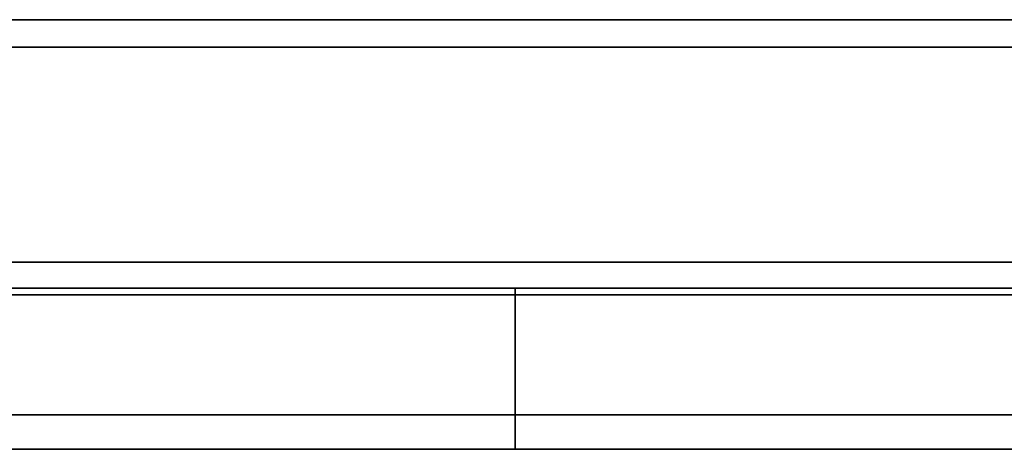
# Model space of a CAD drawing. Extents: x -8 to 2003, y -38 to 1514.
# Tile 18 of 31: x 500 to 688, y 690 to 772. Entities that reach past the tile are written whole.
import ezdxf

# ---------------------------------------------------------------- set-up
doc = ezdxf.new("R2010")
doc.units = 0
doc.layers.get('0').update_dxf_attribs({"lineweight": 13})

# ---------------------------------------------------------------- blocks, each defined once
blk = doc.blocks.new('BLOCK59')
at = {"color": 7, "lineweight": 35}
for p, q in [((1015.15, 711.87), (-165.15, 711.87)), ((1015.15, 711.87), (-165.15, 711.87)), ((1015.15, 706.62), (-165.15, 706.62)), ((-165.15, 706.62), (1015.15, 706.62)), ((-102.47, 665.68), (952.47, 665.68)), ((952.47, 665.68), (-102.47, 665.68)), ((425, 660.74), (-102.47, 660.74)), ((425, 660.74), (-102.47, 660.74)), ((-15.09, 659.45), (425, 659.45)), ((425, 659.45), (-15.09, 659.45)), ((425, 660.74), (952.47, 660.74)), ((425, 660.74), (952.47, 660.74)), ((865.09, 659.45), (425, 659.45)), ((425, 659.45), (865.09, 659.45)), ((425, 636.62), (-15.09, 636.62)), ((425, 636.62), (-15.09, 636.62)), ((425, 636.62), (865.09, 636.62)), ((425, 636.62), (865.09, 636.62)), ((425, 630.04), (-15.09, 630.04)), ((-15.09, 630.04), (425, 630.04)), ((425, 630.04), (865.09, 630.04)), ((425, 630.04), (865.09, 630.04))]:
    blk.add_line(p, q, dxfattribs=at)
at = {"color": 7, "lineweight": 35, "ltscale": 0.032262}
blk.add_line((425, 659.45), (425, 660.74), dxfattribs=at)
blk.add_line((425, 659.45), (425, 660.74), dxfattribs=at)
at = {"color": 7, "lineweight": 35, "ltscale": 0.430681}
blk.add_line((425, 642.22), (425, 659.45), dxfattribs=at)
blk.add_line((425, 642.22), (425, 659.45), dxfattribs=at)
at = {"color": 7, "lineweight": 35, "ltscale": 0.140087}
blk.add_line((425, 636.62), (425, 642.22), dxfattribs=at)
blk.add_line((425, 636.62), (425, 642.22), dxfattribs=at)
at = {"color": 7, "lineweight": 35, "ltscale": 0.164446}
blk.add_line((425, 636.62), (425, 630.04), dxfattribs=at)
blk.add_line((425, 636.62), (425, 630.04), dxfattribs=at)

msp = doc.modelspace()

# ---------------------------------------------------------------- block references
at = {"lineweight": 0}
msp.add_blockref('BLOCK59', (169.5, 59.89), dxfattribs=at)

doc.saveas('drawing.dxf')
